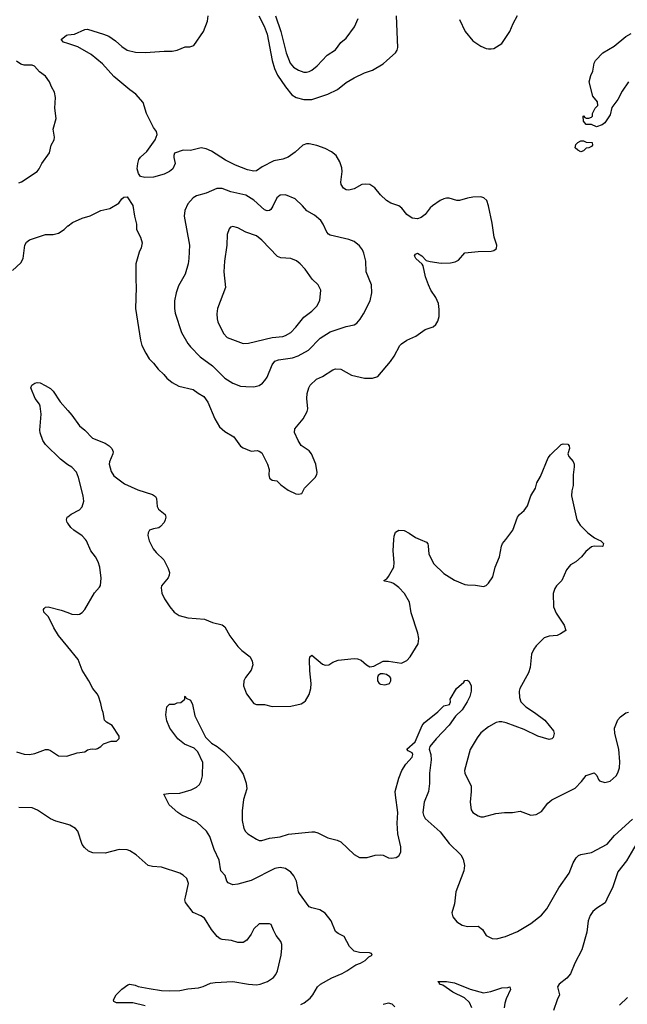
# Model space of a CAD drawing. Header units: inches. Extents: x 1839270 to 1929235, y 762242 to 910350.
# Tile 60 of 256: x 1879635 to 1884241, y 786477 to 793940. Entities that reach past the tile are written whole.
import ezdxf

# ---------------------------------------------------------------- set-up
doc = ezdxf.new("R2010")
doc.units = ezdxf.units.IN
doc.header["$MEASUREMENT"] = 0
for name, color, linetype in [('B8778', 7, 'Continuous'), ('B8779', 7, 'Continuous'), ('B8788', 7, 'Continuous'), ('B8789', 7, 'Continuous')]:
    doc.layers.add(name, color=color, linetype=linetype)

msp = doc.modelspace()

# ---------------------------------------------------------------- linework, layer by layer
at = {"layer": 'B8778', "color": 5, "elevation": 580}
for points in [[(1880000, 789186.2), (1879930, 789271.8), (1879893.7, 789330), (1879853.4, 789413.4), (1879817.2, 789450), (1879816, 789470), (1879822, 789478), (1879832.1, 789487.9), (1879850, 789490.3), (1879950, 789464.3), (1880000, 789446.2)], [(1879610, 788392), (1879670, 788373.7), (1879710, 788370.4), (1879750, 788377.1), (1879830, 788407.7), (1879850, 788407.7), (1879870, 788400.7), (1879930, 788360.5), (1879990, 788357.1), (1880000, 788360.4)], [(1880000, 787840.4), (1879910, 787866), (1879870, 787882.2), (1879769.8, 787949.8), (1879730, 787967.4), (1879630, 787969.8)]]:
    msp.add_lwpolyline(points, dxfattribs=at)
at = {"layer": 'B8779', "color": 5}
for points, elevation in [([(1880000, 793759.7), (1879968, 793770), (1879948.7, 793790), (1879990, 793824), (1880000, 793825.1)], 620), ([(1879630, 792703), (1879648.7, 792710), (1879769, 792790), (1879784, 792810), (1879804, 792850), (1879861.2, 792930), (1879873.2, 792990), (1879896, 793030), (1879898, 793050), (1879889.7, 793110), (1879911.7, 793191.7), (1879902.9, 793270), (1879907.3, 793350), (1879898, 793390), (1879876, 793430), (1879862, 793470), (1879830, 793512.3), (1879785.1, 793545.1), (1879747.9, 793587.9), (1879730, 793594.3), (1879670, 793594.3), (1879643.5, 793603.5), (1879610, 793624.7)], 640), ([(1879580.5, 792039.5), (1879643.3, 792096.7), (1879660.7, 792130), (1879673.3, 792230), (1879686, 792254), (1879708.5, 792271.6), (1879830, 792312.4), (1879890, 792312.4), (1879930, 792323), (1879971.4, 792348.6), (1880000, 792376.7)], 620), ([(1880000, 790567.3), (1879990, 790573.5), (1879945.1, 790610), (1879830, 790720.9), (1879809.6, 790750), (1879790, 790809), (1879788, 790828), (1879798, 790950), (1879791.8, 791010), (1879785.8, 791025.8), (1879752.3, 791070), (1879719, 791150), (1879728, 791170), (1879750, 791186), (1879769, 791191), (1879790, 791187.3), (1879828.6, 791168.6), (1879870, 791144.9), (1879890, 791125.5), (1879942.4, 791042.4), (1880000, 790977)], 580), ([(1880000, 790123.7), (1879995.6, 790130), (1879989.6, 790150), (1879996, 790170), (1880000, 790173)], 580)]:
    msp.add_lwpolyline(points, dxfattribs=dict(at, elevation=elevation))
at = {"layer": 'B8788', "color": 5}
for points, elevation in [([(1880000, 789446.2), (1880030, 789435.4), (1880070, 789431.1), (1880090, 789434.4), (1880110, 789445.8), (1880130, 789470.3), (1880203.1, 789596.9), (1880241.5, 789638.6), (1880248.2, 789651.8), (1880253.9, 789706.1), (1880241.8, 789790), (1880230.5, 789830.5), (1880210, 789868), (1880173.6, 789913.6), (1880142.7, 789990), (1880133.8, 790000)], 580), ([(1880615.2, 790000), (1880617.6, 789990), (1880647, 789930), (1880670, 789901.3), (1880727.1, 789847.1), (1880760.2, 789780.2), (1880770.4, 789750), (1880768.9, 789730), (1880761.1, 789710), (1880710.5, 789650), (1880707.2, 789632.8), (1880712.5, 789592.5), (1880734, 789550), (1880774, 789490), (1880807.3, 789450), (1880843.8, 789423.8), (1880910, 789406.7), (1881036.2, 789396.2), (1881098, 789370), (1881170, 789352.4), (1881190, 789339.1), (1881228.2, 789270), (1881287.7, 789190), (1881319, 789159), (1881382.8, 789110), (1881398.5, 789078.5), (1881402, 789050), (1881391, 789011), (1881346.1, 788953.9), (1881334.9, 788930), (1881332.7, 788890), (1881355.5, 788830), (1881410, 788757.3), (1881430, 788750.6), (1881490, 788750.5), (1881550, 788733.4), (1881690, 788737.3), (1881770, 788754.8), (1881790, 788766), (1881801.5, 788778.5), (1881830, 788824.7), (1881842.4, 788870), (1881844.7, 788910), (1881835.3, 789004.7), (1881832.9, 789087.1), (1881835.3, 789110), (1881850, 789124.7), (1881930, 789054.8), (1881950, 789047.3), (1881978, 789050), (1882010, 789071), (1882050, 789086.8), (1882170, 789099.1), (1882195.9, 789095.9), (1882224.9, 789084.9), (1882264.7, 789050), (1882290, 789036), (1882320.2, 789039.8), (1882390, 789078.8), (1882430, 789078.8), (1882530, 789062.8), (1882570, 789082.8), (1882594.5, 789110), (1882655.1, 789210), (1882661.6, 789250), (1882653.3, 789290), (1882603.3, 789443.3), (1882590, 789525.2), (1882552, 789592), (1882510, 789635.8), (1882470, 789665.7), (1882450, 789675.1), (1882403.2, 789683.2), (1882395.3, 789690), (1882417.2, 789702.8), (1882430, 789719.1), (1882471.2, 789790), (1882473.7, 789826.3), (1882465.9, 789914.1), (1882472.5, 790000)], 580), ([(1882671.1, 790000), (1882719.2, 789979.2), (1882728.5, 789968.5), (1882732.3, 789952.3), (1882735.8, 789890), (1882774.8, 789814.8), (1882850, 789742.4), (1882930, 789692.4), (1883010, 789660.3), (1883030, 789656.5), (1883090, 789653.7), (1883150, 789643.8), (1883170, 789652.7), (1883190, 789670.4), (1883222.2, 789717.8), (1883240.3, 789790), (1883272.1, 789870), (1883287.4, 789950), (1883295.4, 789970), (1883319.1, 790000)], 580), ([(1884018.5, 790000), (1884041, 789990), (1884060.7, 789970), (1884054.8, 789950), (1884050, 789948), (1883990.4, 789949.6), (1883970, 789943.7), (1883926.8, 789910), (1883893.4, 789870), (1883850.6, 789830), (1883810, 789807), (1883780.4, 789770), (1883744, 789690), (1883704, 789650), (1883690.5, 789630), (1883678.4, 789590), (1883680.5, 789490), (1883700.7, 789440.7), (1883762.8, 789350), (1883774, 789310), (1883735.5, 789284.5), (1883710, 789273.7), (1883650, 789268.7), (1883610, 789254), (1883550, 789193.6), (1883533.4, 789170), (1883514.9, 789130), (1883504.2, 789030), (1883493.1, 788990), (1883426.4, 788870), (1883421.6, 788850), (1883422.8, 788802.8), (1883433, 788770), (1883472.4, 788732.4), (1883538, 788690), (1883615.5, 788630), (1883680.7, 788550), (1883687.3, 788530), (1883679.3, 788500.7), (1883670, 788489.2), (1883650, 788483.7), (1883564, 788510), (1883459.3, 788559.3), (1883324, 788610), (1883290, 788618.9), (1883270, 788618), (1883247.9, 788612.1), (1883190, 788580.4), (1883130, 788535.1), (1883102.3, 788497.7), (1883050, 788409.5), (1883007, 788250), (1883008.7, 788230), (1883057.6, 788130), (1883058.7, 788090), (1883050.5, 788010.5), (1883058, 787950), (1883070.8, 787930), (1883110, 787904.9), (1883130, 787897.3), (1883150, 787898), (1883244, 787924), (1883310, 787931), (1883370, 787930.8), (1883430, 787941), (1883510, 787911), (1883550, 787914.8), (1883590, 787938.8), (1883638.3, 788001.7), (1883670, 788028.2), (1883845.6, 788114.4), (1883895.1, 788164.9), (1883930, 788211), (1883990, 788231.3), (1884010, 788212), (1884022, 788182), (1884031.1, 788171.1), (1884070, 788158), (1884111.9, 788168.1), (1884157.2, 788210), (1884169.5, 788230.5), (1884182, 788270), (1884184.2, 788315.8), (1884176.5, 788410), (1884147, 788530), (1884143.5, 788570), (1884170, 788634.4), (1884190, 788657), (1884230, 788686), (1884250, 788690.6)], 580), ([(1880000, 788360.4), (1880070, 788383.8), (1880129.4, 788390.6), (1880150, 788406), (1880170, 788411.3), (1880190, 788414.8), (1880210, 788411), (1880224.7, 788415.3), (1880249.2, 788430.8), (1880270, 788451.3), (1880329.1, 788470.9), (1880370, 788472), (1880388.4, 788491.6), (1880388.7, 788510), (1880335.3, 788590), (1880294.6, 788614.6), (1880278, 788630), (1880269.2, 788690), (1880259.3, 788710), (1880250, 788758), (1880231.9, 788811.9), (1880222.7, 788830), (1880189.7, 788869.7), (1880160.7, 788930), (1880109.7, 789009.7), (1880078.7, 789090), (1880000, 789186.2)], 580), ([(1881765.4, 786474.6), (1881792.1, 786487.9), (1881836.2, 786523.8), (1881858, 786550), (1881893.8, 786610), (1881916.4, 786630), (1882001.3, 786678.7), (1882080.7, 786710), (1882116.2, 786730), (1882182.7, 786777.3), (1882219, 786790), (1882254, 786810), (1882283.1, 786836.9), (1882306, 786850), (1882302, 786862), (1882287.3, 786867.3), (1882211.1, 786868.9), (1882170, 786879), (1882134.8, 786914.8), (1882094, 786990), (1882050, 787012.7), (1882030, 787029), (1881997.4, 787110), (1881950, 787168.3), (1881910, 787193.6), (1881850, 787207.6), (1881830, 787217.2), (1881756.3, 787316.3), (1881749.8, 787330), (1881734.2, 787410), (1881714, 787450), (1881690, 787479.3), (1881650, 787505.8), (1881610, 787514), (1881570, 787506.9), (1881390, 787416.5), (1881290, 787387.1), (1881250, 787382.2), (1881216.8, 787396.8), (1881206, 787410), (1881194, 787454), (1881161.3, 787490), (1881147.8, 787570), (1881108.9, 787650), (1881076.2, 787750), (1881051.9, 787790), (1880977.3, 787857.3), (1880865.2, 787910), (1880833.2, 787930), (1880769.5, 787989.5), (1880728, 788070), (1880764.5, 788075.5), (1880850, 788076.5), (1880936.4, 788103.6), (1880976.1, 788123.9), (1880997.2, 788142.8), (1881011, 788169), (1881020.3, 788210), (1881022.5, 788310), (1880985.8, 788390), (1880957.5, 788417.5), (1880884.5, 788450), (1880833.2, 788490), (1880773.2, 788570), (1880750, 788626), (1880744, 788670), (1880750, 788732), (1880770, 788752), (1880810, 788752), (1880830, 788762), (1880856.4, 788763.6), (1880886, 788790), (1880886, 788810), (1880890, 788812), (1880898, 788798), (1880930, 788782), (1880946, 788750), (1880964.1, 788664.1), (1881042.6, 788502.6), (1881090, 788455.8), (1881132.4, 788432.4), (1881181.6, 788390), (1881290, 788282.4), (1881330, 788222), (1881352.2, 788152.2), (1881356.8, 788110), (1881332.8, 788030), (1881323, 787943), (1881322.4, 787870), (1881334.3, 787810), (1881346.6, 787786.6), (1881363.8, 787770), (1881430, 787727.8), (1881450, 787719), (1881470, 787717.8), (1881530, 787736.5), (1881610, 787747), (1881673.4, 787766.6), (1881850, 787785), (1881870, 787783.6), (1881895.8, 787775.8), (1881970, 787739.3), (1882041, 787721), (1882068.7, 787708.7), (1882170, 787612.4), (1882210, 787590.4), (1882270, 787588.8), (1882330, 787606.4), (1882370, 787610.7), (1882390, 787607.3), (1882430, 787587.7), (1882450, 787584.9), (1882489.4, 787590.6), (1882510, 787602.8), (1882523.7, 787630), (1882523.6, 787670), (1882501.7, 787770), (1882496.2, 787850), (1882502, 787930), (1882482.8, 788062.8), (1882482.5, 788090), (1882508.4, 788191.6), (1882532.1, 788250), (1882562.3, 788297.7), (1882609.4, 788350), (1882615.1, 788370), (1882610, 788382), (1882579, 788399), (1882569, 788410), (1882633, 788467), (1882686.3, 788590), (1882701.6, 788610), (1882805.6, 788694.4), (1882850, 788739.1), (1882893.2, 788750), (1882901.2, 788770), (1882899, 788790), (1882945.2, 788870), (1883002, 788918), (1883010, 788932), (1883030, 788934), (1883043.6, 788923.6), (1883058, 788890), (1883057.3, 788850), (1883047.3, 788810), (1883027.7, 788770), (1882988.2, 788710), (1882939.6, 788660.4), (1882890, 788594), (1882792.4, 788490), (1882745.5, 788430), (1882738, 788410), (1882751.3, 788371.3), (1882755.2, 788330), (1882740.8, 788230), (1882742.7, 788150), (1882733.7, 788090), (1882700.2, 788010), (1882692.3, 787930), (1882696.9, 787910), (1882710, 787886), (1882823.3, 787783.3), (1882890, 787694.9), (1882979.1, 787610), (1882997.4, 787577.4), (1883006, 787530), (1883001.5, 787490), (1882942, 787330), (1882930, 787238), (1882910.9, 787170.9), (1882919.8, 787139.8), (1882950, 787102.8), (1882990, 787077.3), (1883030, 787067.3), (1883110.7, 787070.7), (1883143.5, 787043.5), (1883170, 786998), (1883215.9, 786975.9), (1883250, 786973.4), (1883318, 786990), (1883410, 787028.4), (1883510.7, 787089.3), (1883590, 787152.2), (1883630, 787201.3), (1883721.2, 787358.8), (1883800.3, 787470), (1883831.6, 787548.4), (1883852.3, 787587.8), (1883870, 787603.8), (1883890, 787612.7), (1883970, 787628.8), (1884088.8, 787691.2), (1884143.5, 787756.5), (1884280, 787880)], 560), ([(1880586.1, 786466.1), (1880492.3, 786487.7), (1880370, 786489.4), (1880350, 786498), (1880346, 786510), (1880366, 786550), (1880410, 786591), (1880454.6, 786625.4), (1880469.1, 786630.9), (1880510, 786622.8), (1880533, 786613), (1880616.7, 786596.7), (1880710, 786581.1), (1880770, 786578.3), (1880850, 786582), (1880910, 786594.9), (1880990, 786602.4), (1881027.3, 786612.7), (1881082.4, 786637.6), (1881116.9, 786643.1), (1881250, 786649.2), (1881371, 786629), (1881430, 786625.3), (1881459, 786630), (1881513.2, 786650), (1881560.1, 786679.9), (1881577.4, 786702.6), (1881589.5, 786730), (1881616.3, 786850), (1881622.5, 786902.5), (1881622, 786930), (1881614.2, 786954.2), (1881578.6, 786998.6), (1881558, 787038), (1881542, 787082), (1881530, 787086), (1881450, 787088), (1881410, 787048), (1881391, 787010), (1881357.1, 786962.9), (1881330, 786945.2), (1881290, 786944.5), (1881240.8, 786960.8), (1881170, 786968.2), (1881154.1, 786974.2), (1881131.1, 786991.1), (1881090, 787043.7), (1881036, 787130), (1881007.7, 787147.7), (1880950, 787172.7), (1880891.8, 787250), (1880888.2, 787270), (1880891.1, 787290), (1880913.7, 787393.7), (1880901.6, 787430), (1880875.3, 787455.3), (1880849.2, 787470), (1880710, 787517.6), (1880641.6, 787521.6), (1880610, 787529.4), (1880517.2, 787610), (1880470, 787640.7), (1880450, 787647.6), (1880390, 787649.7), (1880283.3, 787623.3), (1880190, 787625.2), (1880157, 787637), (1880125.6, 787665.6), (1880109.6, 787689.6), (1880077, 787790), (1880059.3, 787810), (1880015.9, 787835.9), (1880000, 787840.4)], 580), ([(1884324.2, 787715.8), (1884236, 787564), (1884170, 787482), (1884132.5, 787367.5), (1884084.9, 787275.1), (1884074.4, 787245.6), (1884010, 787207), (1883980.5, 787179.5), (1883959.5, 787150), (1883943.7, 787110), (1883935.5, 787024.5), (1883896.9, 786890), (1883843.1, 786790), (1883810, 786709.2), (1883783.9, 786676.1), (1883725.5, 786630), (1883713, 786610), (1883728.2, 786550), (1883708.2, 786510), (1883681, 786430)], 560), ([(1883063.5, 786450), (1883043.9, 786490), (1883007.2, 786527.1), (1882917.6, 786570), (1882841.7, 786621.7), (1882818, 786630), (1882818, 786638), (1882806, 786650), (1882809.5, 786650.5), (1882870, 786650.3), (1882930, 786639.6), (1883051.1, 786591.1), (1883150, 786564.9), (1883206, 786574), (1883290, 786602.3), (1883335.5, 786604.5), (1883351.3, 786610), (1883356.3, 786590), (1883322, 786518), (1883313.1, 786486.9), (1883308, 786450)], 540), ([(1884180.7, 786470), (1884242.3, 786530)], 560), ([(1882478.3, 786458.3), (1882458, 786478), (1882430, 786487), (1882390, 786476.9)], 560)]:
    msp.add_lwpolyline(points, dxfattribs=dict(at, elevation=elevation))
at = {"layer": 'B8788', "color": 5, "elevation": 580}
msp.add_lwpolyline([(1882390, 788982), (1882370, 788982), (1882352, 788970), (1882346.4, 788953.6), (1882346.8, 788930), (1882361, 788910), (1882370, 788904), (1882402, 788898), (1882430, 788906), (1882438, 788910), (1882448, 788930), (1882448, 788950), (1882440.4, 788960.4), (1882416.5, 788976.5)], close=True, dxfattribs=at)
at = {"layer": 'B8789', "color": 5}
for points, elevation in [([(1880000, 793825.1), (1880050, 793830.4), (1880130, 793866.4), (1880150, 793867.2), (1880270, 793831.1), (1880310, 793814.7), (1880360.9, 793780.9), (1880410, 793738), (1880451.3, 793710), (1880514.2, 793694.2), (1880589.7, 793690.3), (1880730, 793702.4), (1880790, 793702), (1880828.7, 793710), (1880890, 793733.4), (1880925.2, 793734.8), (1880955.5, 793744.5), (1881029.5, 793850.5), (1881059.5, 793930), (1881065.1, 793970)], 620), ([(1881449, 793970), (1881489.6, 793890), (1881510.6, 793830), (1881548.4, 793630), (1881566.1, 793570), (1881590, 793520.2), (1881650.1, 793430.1), (1881698, 793370), (1881730, 793350.2), (1881790, 793335.8), (1881850, 793334.3), (1881970, 793376.5), (1882044.2, 793410), (1882110, 793463.1), (1882170, 793499.5), (1882250, 793537.4), (1882310, 793558.7), (1882390, 793606.7), (1882419.5, 793630), (1882483.7, 793690), (1882496.2, 793710), (1882500.7, 793730), (1882490.7, 793970)], 620), ([(1881575.3, 793970), (1881614, 793850), (1881654.3, 793690), (1881685, 793610), (1881710, 793579.6), (1881750, 793557.3), (1881790, 793542), (1881810, 793541.3), (1881830, 793548.4), (1881850, 793558.7), (1881889.6, 793590), (1881967, 793670), (1882030, 793710.4), (1882070, 793768.2), (1882110, 793800.4), (1882173.6, 793886.4), (1882200.5, 793950)], 640), ([(1882970, 793942.8), (1883011.7, 793851.7), (1883070, 793779.1), (1883130, 793740.5), (1883170, 793723), (1883190, 793719.1), (1883210, 793718), (1883230, 793723), (1883290, 793759.3), (1883349.8, 793850.2), (1883375.1, 793910), (1883408.6, 793971.4)], 620), ([(1884250, 793469.2), (1884201.3, 793398.7), (1884170, 793335.3), (1884124.9, 793275.1), (1884110, 793218), (1884070, 793158), (1884050, 793142), (1884008.7, 793128.7), (1883970, 793146), (1883930, 793146), (1883908, 793170), (1883906, 793210), (1883910, 793212), (1883918, 793198), (1883930, 793194), (1883950, 793194), (1883970, 793202), (1883978, 793210), (1883978, 793230), (1883998, 793270), (1884018, 793290), (1884016.4, 793316.4), (1883980.4, 793360.4), (1883952.7, 793470), (1883964.1, 793515.9), (1883979, 793550), (1883989, 793610), (1883999, 793630), (1884056, 793690), (1884141.8, 793738.2), (1884230, 793812.7), (1884270, 793835.8)], 580), ([(1880000, 792376.7), (1880001.7, 792378.3), (1880036.6, 792403.4), (1880110, 792436.4), (1880170, 792453), (1880250, 792493.4), (1880318, 792510), (1880388, 792550), (1880410, 792582), (1880425.2, 792594.8), (1880450, 792598), (1880492.4, 792532.4), (1880506, 792450), (1880522, 792390), (1880522, 792350), (1880550, 792291), (1880563.8, 792250), (1880557.1, 792210), (1880542, 792178), (1880515.8, 792090), (1880514.6, 791970), (1880518.7, 791910), (1880514.3, 791750), (1880550.3, 791510), (1880562, 791470), (1880591.5, 791411.5), (1880618, 791370), (1880650, 791337.3), (1880685.5, 791290), (1880727.7, 791250), (1880750, 791222), (1880790.3, 791190.3), (1880842, 791162), (1880950, 791138.3), (1880988.6, 791108.6), (1881030, 791084.6), (1881062.3, 791042.3), (1881114.9, 790914.9), (1881150, 790854.4), (1881190, 790818.3), (1881257.5, 790777.5), (1881310, 790707.3), (1881330, 790694), (1881390, 790670.8), (1881434.4, 790674.4), (1881450.7, 790670.7), (1881470, 790658), (1881513.4, 790570), (1881525.5, 790530), (1881523.1, 790490), (1881530, 790465.5), (1881550, 790450.5), (1881584.9, 790444.9), (1881614.6, 790414.6), (1881670, 790374.8), (1881727.5, 790347.5), (1881750, 790342.8), (1881774, 790350), (1881794, 790390), (1881875.1, 790470), (1881887.9, 790492.1), (1881891.2, 790508.8), (1881879.8, 790570), (1881846.3, 790650), (1881830, 790673.1), (1881770, 790711.6), (1881745.1, 790750), (1881718.4, 790810), (1881722, 790838), (1881784.2, 790915.8), (1881814, 790970), (1881818.7, 790990), (1881812.1, 791070), (1881813.5, 791106.5), (1881826, 791150), (1881837.6, 791170), (1881885.4, 791214.6), (1881930, 791236.5), (1882010, 791287.4), (1882030, 791292.9), (1882070, 791290.3), (1882150, 791247), (1882250, 791223.7), (1882310, 791223.1), (1882350, 791235.5), (1882445.1, 791350), (1882474, 791390), (1882517.2, 791470), (1882530, 791482.8), (1882569.6, 791510.4), (1882638, 791542), (1882710, 791590.8), (1882770, 791611), (1882789, 791630), (1882804.7, 791655.3), (1882816, 791690), (1882815.6, 791744.4), (1882809.6, 791790), (1882790, 791835.1), (1882752.6, 791890), (1882733.7, 791930), (1882711.2, 791990), (1882694.5, 792074.5), (1882686.8, 792086.8), (1882639, 792130), (1882629.2, 792150), (1882636.4, 792163.6), (1882651.3, 792170), (1882684.7, 792150), (1882715.9, 792115.9), (1882746.4, 792106.4), (1882830, 792095.6), (1882902, 792098), (1882935.8, 792104.2), (1882962.4, 792117.6), (1883010, 792173), (1883110, 792183.7), (1883210, 792186.4), (1883229.5, 792190.5), (1883250, 792204.7), (1883252.3, 792230), (1883231.1, 792291.1), (1883217.8, 792397.8), (1883189.7, 792529.7), (1883176.2, 792570), (1883153.2, 792590), (1883130, 792596.9), (1883070, 792594.7), (1883030, 792588.2), (1882970, 792569.7), (1882950, 792569.7), (1882890, 792586.3), (1882870, 792587.8), (1882850, 792582.4), (1882822, 792570), (1882763.8, 792530), (1882746.2, 792513.8), (1882710, 792464.5), (1882678.3, 792441.7), (1882650, 792431.6), (1882610, 792435.1), (1882570, 792462.4), (1882531.7, 792511.7), (1882510, 792529.7), (1882449.8, 792549.8), (1882416.2, 792570), (1882370, 792613.6), (1882326.5, 792666.5), (1882290, 792689.7), (1882254.8, 792694.7), (1882230, 792689.7), (1882170, 792658.3), (1882130, 792648.2), (1882110, 792651.5), (1882090, 792662.9), (1882073.3, 792690), (1882069.8, 792709.7), (1882079.8, 792790), (1882077.8, 792817.8), (1882061.6, 792861.6), (1882035.1, 792910), (1881998.6, 792938.6), (1881950, 792964.4), (1881886.7, 792986.7), (1881830, 792999.7), (1881810, 793000.4), (1881780.5, 792990), (1881723.7, 792936.3), (1881670, 792899.1), (1881630, 792882.2), (1881562.8, 792870), (1881474, 792826), (1881430, 792794.7), (1881410, 792792.1), (1881361.3, 792801.3), (1881270, 792837.8), (1881195, 792875), (1881090, 792942.4), (1881050, 792960.4), (1881010, 792967.8), (1880930, 792949.3), (1880874, 792950), (1880810, 792928), (1880802.8, 792910), (1880803.5, 792896.5), (1880814.8, 792850), (1880795.5, 792810), (1880770.6, 792790), (1880730, 792769.7), (1880650, 792747.3), (1880583.7, 792743.7), (1880552, 792752), (1880535.1, 792775.1), (1880526.3, 792810), (1880529.7, 792850.3), (1880539.7, 792880.3), (1880550, 792898.8), (1880598.9, 792941.1), (1880662.7, 793030), (1880677.2, 793070), (1880673.6, 793093.6), (1880650, 793122), (1880596.9, 793230), (1880571.3, 793311.3), (1880515.2, 793375.2), (1880470, 793407.8), (1880350, 793509.8), (1880264.3, 793604.3), (1880177, 793677), (1880075.3, 793735.3), (1880000, 793759.7)], 620), ([(1880000, 790977), (1880030, 790943), (1880090, 790860.7), (1880128.5, 790828.5), (1880187.1, 790767.1), (1880282.8, 790730), (1880313, 790710), (1880333, 790690), (1880344.9, 790664.9), (1880342.4, 790650), (1880315.5, 790590), (1880314, 790570), (1880330, 790516.4), (1880350, 790484), (1880430, 790423.2), (1880530, 790376.5), (1880641.1, 790341.1), (1880664.9, 790324.9), (1880672.4, 790310), (1880676.4, 790250), (1880688.2, 790230), (1880737.1, 790190), (1880742.4, 790170), (1880738.7, 790150), (1880730, 790129.6), (1880702.4, 790097.6), (1880690, 790089.7), (1880650, 790082), (1880620.5, 790070), (1880609.2, 790050.8), (1880607.7, 790030), (1880615.2, 790000)], 580), ([(1883319.1, 790000), (1883374.3, 790070), (1883410, 790170.7), (1883424.5, 790190), (1883459.6, 790220.4), (1883484.8, 790255.2), (1883509.8, 790330.2), (1883546, 790390), (1883556, 790430), (1883583, 790477), (1883642, 790618), (1883658.9, 790641.1), (1883740.2, 790719.8), (1883754, 790726), (1883790, 790722.8), (1883800.7, 790710), (1883802.8, 790690), (1883791.3, 790650), (1883798, 790630), (1883830.6, 790590.6), (1883837.3, 790570), (1883839.1, 790550), (1883830.4, 790489.6), (1883830.5, 790410), (1883820.5, 790370), (1883817.1, 790330), (1883859.3, 790150), (1883884.9, 790110), (1883940.7, 790050), (1883991.8, 790011.8), (1884018.5, 790000)], 580), ([(1880000, 790173), (1880026.7, 790193.3), (1880090, 790223.8), (1880110, 790246.8), (1880120.7, 790290), (1880115.4, 790330), (1880082, 790470), (1880066.4, 790510), (1880030, 790548.8), (1880000, 790567.3)], 580), ([(1880133.8, 790000), (1880110, 790026.9), (1880045.6, 790070), (1880023.6, 790090), (1880000, 790123.7)], 580), ([(1882472.5, 790000), (1882474.5, 790025.5), (1882484.8, 790055.2), (1882509.4, 790070.6), (1882550, 790068), (1882588.5, 790048.5), (1882635.4, 790015.4), (1882671.1, 790000)], 580)]:
    msp.add_lwpolyline(points, dxfattribs=dict(at, elevation=elevation))
for points, elevation in [([(1883890, 792938), (1883866, 792950), (1883846, 792970), (1883850, 792994), (1883866, 793010), (1883890, 793022), (1883910, 793022), (1883930, 793012), (1883974, 793010), (1883978, 792990), (1883970, 792978), (1883950, 792968), (1883930, 792966), (1883910, 792946)], 580), ([(1881170, 792661), (1881130, 792661), (1881050, 792624.4), (1880975.6, 792604.4), (1880950, 792589.5), (1880910, 792543.7), (1880887, 792493), (1880881.7, 792450), (1880922.3, 792230), (1880918, 792130), (1880912.9, 792090), (1880889, 792011), (1880838, 791922), (1880820.3, 791870), (1880808.8, 791808.8), (1880808.9, 791750), (1880814.7, 791714.7), (1880863.1, 791570), (1880910, 791485.5), (1880930, 791459.5), (1881004, 791384), (1881096.1, 791316.1), (1881190, 791224.2), (1881250, 791185.3), (1881310, 791163.1), (1881350, 791158.7), (1881410, 791158.4), (1881450, 791166.4), (1881476, 791184), (1881494.8, 791205.3), (1881510, 791230.7), (1881550, 791323.8), (1881570, 791352.9), (1881597.8, 791362.2), (1881703, 791377), (1881746.7, 791393.3), (1881825, 791435), (1881912.7, 791527.3), (1881990, 791574), (1882110, 791615.3), (1882170, 791626.4), (1882190, 791639.1), (1882216.2, 791670), (1882241.6, 791710), (1882290.9, 791809.1), (1882304, 791870), (1882301.3, 791930), (1882262.4, 792030), (1882258.4, 792110), (1882244.5, 792170), (1882234.5, 792194.5), (1882210, 792225.2), (1882170, 792258), (1882130, 792275.1), (1881990, 792308), (1881975.4, 792315.4), (1881962.4, 792330), (1881936.9, 792390), (1881917.3, 792417.3), (1881870, 792458), (1881811.3, 792491.3), (1881779.6, 792530), (1881722.6, 792582.6), (1881650, 792612.8), (1881610, 792609.7), (1881584.9, 792590), (1881554.5, 792525.5), (1881538.2, 792501.8), (1881530, 792493), (1881510, 792491.2), (1881490, 792498.9), (1881410, 792572.8), (1881350, 792608.9), (1881234.9, 792634.9)], 640), ([(1881250, 792372.7), (1881233.4, 792366.6), (1881224.1, 792355.9), (1881208.5, 792311.5), (1881205.7, 792230), (1881187.7, 792110), (1881183.6, 792030), (1881194.6, 791910), (1881135.8, 791750), (1881130.3, 791710), (1881131.9, 791671.9), (1881137.6, 791650), (1881180.9, 791560.9), (1881208, 791530), (1881330, 791486.4), (1881370, 791488.7), (1881550, 791531.1), (1881630, 791539.2), (1881650, 791545.2), (1881690, 791569.2), (1881729.8, 791610), (1881790, 791685.7), (1881848.9, 791731.1), (1881888, 791770), (1881911.7, 791811.7), (1881918.7, 791890), (1881898.4, 791930), (1881853.4, 791973.4), (1881799.7, 792050), (1881762.4, 792090), (1881733.2, 792113.2), (1881690, 792129.7), (1881615.8, 792135.8), (1881590, 792145.4), (1881470, 792268.7), (1881430, 792300.9), (1881349.8, 792329.8), (1881290, 792362)], 660)]:
    msp.add_lwpolyline(points, close=True, dxfattribs=dict(at, elevation=elevation))

doc.saveas('drawing.dxf')
